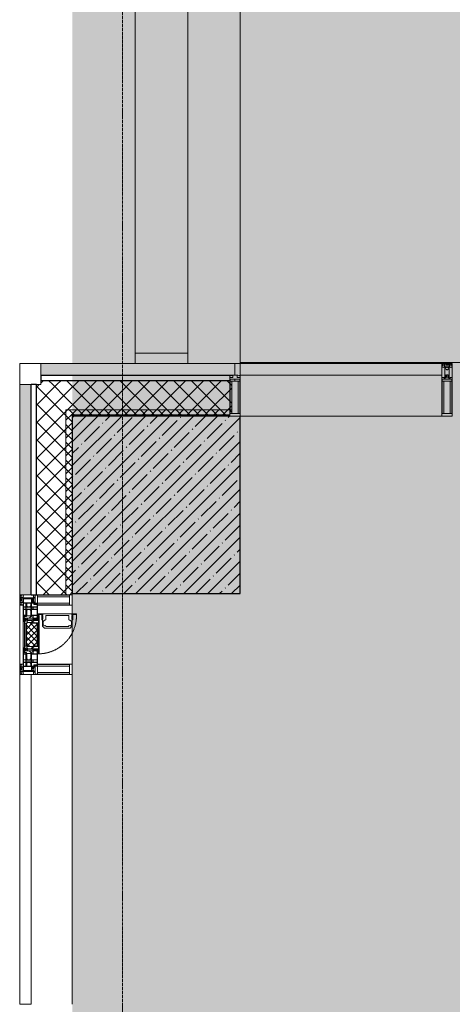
# Model space of a CAD drawing. Header units: millimetres. Extents: x -26888115 to 7466299, y -86687 to 22081.
# Tile 10 of 208: x 35428 to 37488, y -39384 to -34697. Entities that reach past the tile are written whole.
import ezdxf

# ---------------------------------------------------------------- set-up
doc = ezdxf.new("R2010")
doc.units = ezdxf.units.MM
doc.linetypes.add('-D1-02х01', pattern=[3, 2, -1])
doc.linetypes.add('-D1d1-15x02', pattern=[19, 15, -2, 0, -2])
for name, color, linetype, lineweight in [('_0', 7, 'Continuous', 13), ('A-200-M_WALL', 7, 'Continuous', 5), ('A-200-M_WALL_PAT', 7, 'Continuous', 5), ('A-214-M_CURT_WALL', 7, 'Continuous', 5), ('A-215-M_CURT_PANEL', 7, 'Continuous', 5), ('A-270-M_ROOF', 7, 'Continuous', 5), ('A-314-M_WINDOW', 7, 'Continuous', 5), ('S-280-M_COLUMN', 7, 'Continuous', 5), ('Z-060-M_DETAIL', 7, 'Continuous', 5), ('Ограждение', 7, 'Continuous', 5), ('Оси', 7, 'Continuous', 5), ('Поручни', 7, 'Continuous', 5)]:
    doc.layers.add(name, color=color, linetype=linetype, lineweight=lineweight)
pattern_1 = [(45, (0, 0), (-21.2132, 21.2132), []), (135, (0, 0), (-21.2132, -21.2132), [])]
pattern_2 = [(45, (0, 0), (-42.4264, 42.4264), []), (135, (0, 0), (-42.4264, -42.4264), [])]

# ---------------------------------------------------------------- blocks, each defined once
blk = doc.blocks.new('Rectangular Mullion - R_StandardFrame_50Wx250H_ALU-3638705-50_AS_Plan_33_Пентхаус')
at = {"layer": 'A-214-M_CURT_WALL'}
for p, q in [((50, 14995), (50, 12695)), ((-200, 14745), (-200, 12695)), ((50, 12695), (-200, 12695))]:
    blk.add_line(p, q, dxfattribs=at)
blk = doc.blocks.new('Rectangular Mullion - R_StandardFrame_50Wx250H_ALU-5686270-50_AS_Plan_33_Пентхаус')
at = {"layer": 'A-214-M_CURT_WALL'}
for p, q in [((-50, 0), (0, 0)), ((-50, -250), (-50, 0)), ((0, -250), (-50, -250))]:
    blk.add_line(p, q, dxfattribs=at)
blk = doc.blocks.new('Quad Corner Mullion - Q_0_100_-50-2880969-50_AS_Plan_33_Пентхаус')
at = {"layer": 'A-214-M_CURT_WALL', "lineweight": 9}
for p, q in [((0, 0), (-100, 0)), ((-100, 0), (-100, -100)), ((0, -100), (0, 0)), ((-100, -100), (0, -100))]:
    blk.add_line(p, q, dxfattribs=at)
blk = doc.blocks.new('A_PAN_Створка - 383мм-V17-50_AS_Plan_33_Пентхаус')
at = {"layer": 'A-215-M_CURT_PANEL'}
h = blk.add_hatch(dxfattribs=at)
h.set_pattern_fill('FP_11', color=256, style=0, pattern_type=2)
h.set_pattern_definition([(315, (-11355.019, -750), (14.142136, 14.142136), []), (45, (-11355.019, -750), (-14.142136, 14.142136), [])])
h.paths.add_polyline_path([(-57.2, -60.8), (-54.6, -63.4), (-53.6, -82.7), (54.6, -81.8), (54.6, -63.4), (57.2, -60.8), (57.2, -36.4), (54.9, -34.1), (54.5, -31.8), (-54.5, -31.8), (-54.9, -34.1), (-57.2, -36.4)])
at = {"layer": 'A-314-M_WINDOW'}
for p, q in [((-67.9, -17), (-171, -17)), ((-171, -17), (-171, -57)), ((-171, -18.5), (-153.5, -18.5)), ((-153.5, -18.5), (-152, -20)), ((-152, -20), (-152, -73.5)), ((-150.5, -17), (-150.5, -29.4)), ((-132.4, -18.6), (-150.5, -18.6)), ((-150.5, -29.4), (-132.4, -29.4)), ((-150.5, -33.6), (-150.5, -68)), ((-136.3, -33.6), (-150.5, -33.6)), ((-137.2, -31), (-135.8, -35)), ((-132.5, -31), (-137.2, -31)), ((-132.1, -36.8), (-135.8, -35)), ((-132.5, -31.9), (-133.4, -33.7)), ((-133.4, -33.7), (-130.1, -35.3)), ((-132.5, -31.9), (-132.5, -31)), ((-132.4, -29.4), (-132.4, -18.6)), ((-132.1, -49), (-132.1, -36.8)), ((-131, -18.2), (-131, -29.5)), ((-120.8, -18.2), (-131, -18.2)), ((-131, -29.5), (-120.8, -29.5)), ((-131, -30.9), (-131, -33)), ((-120.8, -30.9), (-131, -30.9)), ((-129.4, -34.6), (-131, -33)), ((-130.1, -35.3), (-129.4, -34.6)), ((-130.1, -35.3), (-130.1, -50.4)), ((-122.4, -34.6), (-120.8, -33)), ((-121.7, -35.3), (-122.4, -34.6)), ((-118.4, -33.7), (-121.7, -35.3)), ((-121.7, -35.3), (-121.7, -50.4)), ((-120.8, -18.2), (-120.8, -29.5)), ((-120.8, -30.9), (-120.8, -33)), ((-119.7, -36.8), (-115.9, -35)), ((-119.7, -49), (-119.7, -36.8)), ((-119.3, -18.6), (-92.5, -18.6)), ((-119.3, -29.4), (-119.3, -18.6)), ((-92.5, -29.4), (-119.3, -29.4)), ((-119.3, -31), (-114.6, -31)), ((-119.3, -31.9), (-119.3, -31)), ((-119.3, -31.9), (-118.4, -33.7)), ((-114.6, -31), (-115.9, -35)), ((-94.1, -33.5), (-115.4, -33.5)), ((-89.9, -35.1), (-94.1, -33.5)), ((-92.5, -18.6), (-92.5, -29.4)), ((-90.8, -18.5), (-90.8, -29.4)), ((-87.3, -18.5), (-90.8, -18.5)), ((-90.8, -29.4), (-85.9, -29.4)), ((-89.9, -32.5), (-89.9, -35.1)), ((-85.9, -32.5), (-89.9, -32.5)), ((-89.9, -35.1), (-89.9, -50.9)), ((-87.3, -20.4), (-87.3, -18.5)), ((-87.3, -20.4), (-87.3, -21.9)), ((-84.8, -20.4), (-87.3, -20.4)), ((-87.3, -21.9), (-85.9, -21.9)), ((-85.9, -18.2), (-85.9, -20.4)), ((-75.9, -18.2), (-85.9, -18.2)), ((-85.9, -21.9), (-85.9, -29.4)), ((-85.9, -29.4), (-85.9, -32.5)), ((-85.9, -53.5), (-78, -45.6)), ((-83.4, -20.4), (-84.8, -20.4)), ((-70, -33.8), (-83.4, -20.4)), ((-78, -84), (-78, -23.5)), ((-78, -23.5), (-67.9, -23.5)), ((-78, -36.8), (-70, -36.8)), ((-78, -45.6), (-78, -36.8)), ((-75.9, -21.5), (-75.9, -18.2)), ((-75.9, -21.5), (-75.9, -23.5)), ((-74.9, -21.5), (-75.9, -21.5)), ((-75.9, -23.5), (-73, -23.5)), ((-74.9, -17.9), (-74.9, -21.5)), ((-68.9, -17.9), (-74.9, -17.9)), ((-67.2, -29.3), (-73, -23.5)), ((-61.4, -23.5), (-70, -32.1)), ((-70, -32.1), (-70, -62.5)), ((-70, -36.8), (-70, -33.8)), ((-68.9, -21.5), (-68.9, -17.9)), ((-67.9, -21.5), (-68.9, -21.5)), ((67.9, -17), (-67.9, -17)), ((-61.4, -23.5), (-67.9, -17)), ((-67.9, -17), (-67.9, -23.5)), ((-67.9, -17), (67.9, -17)), ((-67.9, -21.5), (-67.9, -23.5)), ((-67.9, -23.5), (-64.6, -26.8)), ((-67.9, -23.5), (-64.6, -26.8)), ((-64.6, -26.8), (-67.2, -29.3)), ((-64.6, -26.8), (-61.4, -23.5)), ((61.4, -23.5), (-61.4, -23.5)), ((67.9, -17), (61.4, -23.5)), ((70, -32.1), (61.4, -23.5)), ((61.4, -23.5), (64.6, -26.8)), ((67.9, -23.5), (64.6, -26.8)), ((64.6, -26.8), (67.9, -23.5)), ((64.6, -26.8), (67.2, -29.3)), ((67.2, -29.3), (73, -23.5)), ((67.9, -23.5), (67.9, -17)), ((171, -17), (67.9, -17)), ((67.9, -21.5), (67.9, -23.5)), ((67.9, -21.5), (68.9, -21.5)), ((67.9, -23.5), (78, -23.5)), ((68.9, -17.9), (74.9, -17.9)), ((68.9, -21.5), (68.9, -17.9)), ((70, -33.8), (83.4, -20.4)), ((70, -62.5), (70, -32.1)), ((70, -36.8), (70, -33.8)), ((78, -36.8), (70, -36.8)), ((75.9, -23.5), (73, -23.5)), ((74.9, -17.9), (74.9, -21.5)), ((74.9, -21.5), (75.9, -21.5)), ((75.9, -18.2), (85.9, -18.2)), ((75.9, -21.5), (75.9, -18.2)), ((75.9, -21.5), (75.9, -23.5)), ((78, -23.5), (78, -84)), ((78, -45.6), (78, -36.8)), ((85.9, -53.5), (78, -45.6)), ((83.4, -20.4), (84.8, -20.4)), ((84.8, -20.4), (87.3, -20.4)), ((85.9, -18.2), (85.9, -20.4)), ((85.9, -21.9), (85.9, -29.4)), ((87.3, -21.9), (85.9, -21.9)), ((85.9, -29.4), (85.9, -32.5)), ((90.8, -29.4), (85.9, -29.4)), ((85.9, -32.5), (89.9, -32.5)), ((87.3, -18.5), (90.8, -18.5)), ((87.3, -20.4), (87.3, -18.5)), ((87.3, -20.4), (87.3, -21.9)), ((89.9, -32.5), (89.9, -35.1)), ((89.9, -35.1), (94.1, -33.5)), ((89.9, -35.1), (89.9, -50.9)), ((90.8, -18.5), (90.8, -29.4)), ((92.5, -18.6), (92.5, -29.4)), ((119.3, -18.6), (92.5, -18.6)), ((92.5, -29.4), (119.3, -29.4)), ((94.1, -33.5), (115.4, -33.5)), ((114.6, -31), (115.9, -35)), ((119.3, -31), (114.6, -31)), ((119.7, -36.8), (115.9, -35)), ((119.3, -31.9), (118.4, -33.7)), ((118.4, -33.7), (121.7, -35.3)), ((119.3, -29.4), (119.3, -18.6)), ((119.3, -31.9), (119.3, -31)), ((119.7, -49), (119.7, -36.8)), ((120.8, -18.2), (120.8, -29.5)), ((120.8, -18.2), (131, -18.2)), ((131, -29.5), (120.8, -29.5)), ((120.8, -30.9), (120.8, -33)), ((120.8, -30.9), (131, -30.9)), ((122.4, -34.6), (120.8, -33)), ((121.7, -35.3), (122.4, -34.6)), ((121.7, -35.3), (121.7, -50.4)), ((129.4, -34.6), (131, -33)), ((130.1, -35.3), (129.4, -34.6)), ((133.4, -33.7), (130.1, -35.3)), ((130.1, -35.3), (130.1, -50.4)), ((131, -18.2), (131, -29.5)), ((131, -30.9), (131, -33)), ((132.1, -36.8), (135.8, -35)), ((132.1, -49), (132.1, -36.8)), ((132.4, -18.6), (150.5, -18.6)), ((132.4, -29.4), (132.4, -18.6)), ((150.5, -29.4), (132.4, -29.4)), ((132.5, -31), (137.2, -31)), ((132.5, -31.9), (132.5, -31)), ((132.5, -31.9), (133.4, -33.7)), ((137.2, -31), (135.8, -35)), ((136.3, -33.6), (150.5, -33.6)), ((150.5, -17), (150.5, -29.4)), ((150.5, -33.6), (150.5, -68)), ((153.5, -18.5), (152, -20)), ((152, -20), (152, -73.5)), ((171, -18.5), (153.5, -18.5)), ((171, -57), (171, -17)), ((-171, -55.5), (-152, -55.5)), ((-171, -57), (-156, -57)), ((-153, -60), (-153, -73.5)), ((-153, -73.5), (-150, -73.5)), ((-136.4, -52.4), (-150.5, -52.4)), ((-150.5, -56.6), (-132.4, -56.6)), ((-150.5, -68), (-143.5, -68)), ((-150.5, -69.5), (-150.5, -73.5)), ((-145, -69.5), (-150.5, -69.5)), ((-150, -73.5), (-150, -84)), ((-150, -84), (-78, -84)), ((-148.5, -81), (-148.5, -82.5)), ((-143.5, -81), (-148.5, -81)), ((-148.5, -82.5), (-132.4, -82.5)), ((-145, -69.5), (-145, -79.5)), ((-143.5, -68), (-143.5, -81)), ((-137.2, -54.8), (-135.8, -50.8)), ((-132.5, -54.8), (-137.2, -54.8)), ((-132.1, -49), (-135.8, -50.8)), ((-133.4, -52), (-130.1, -50.4)), ((-132.5, -53.8), (-133.4, -52)), ((-132.5, -53.8), (-132.5, -54.8)), ((-132.4, -56.6), (-132.4, -82.5)), ((-129.4, -51.1), (-131, -52.7)), ((-131, -55.1), (-131, -52.7)), ((-120.8, -55.1), (-131, -55.1)), ((-131, -56.5), (-131, -62.6)), ((-131, -56.5), (-120.8, -56.5)), ((-120.8, -62.6), (-131, -62.6)), ((-131, -64.6), (-120.8, -64.6)), ((-131, -82.5), (-131, -64.6)), ((-131, -82.5), (-120.8, -82.5)), ((-130.1, -50.4), (-129.4, -51.1)), ((-121.7, -50.4), (-122.4, -51.1)), ((-122.4, -51.1), (-120.8, -52.7)), ((-118.4, -52), (-121.7, -50.4)), ((-120.8, -55.1), (-120.8, -52.7)), ((-120.8, -56.5), (-120.8, -62.6)), ((-120.8, -82.5), (-120.8, -64.6)), ((-119.7, -49), (-115.9, -50.8)), ((-119.3, -53.8), (-118.4, -52)), ((-119.3, -53.8), (-119.3, -54.8)), ((-119.3, -54.8), (-114.6, -54.8)), ((-119.3, -56.6), (-119.3, -82.5)), ((-92.5, -56.6), (-119.3, -56.6)), ((-119.3, -82.5), (-92.5, -82.5)), ((-114.6, -54.8), (-115.9, -50.8)), ((-94.1, -52.5), (-115.3, -52.5)), ((-89.9, -50.9), (-94.1, -52.5)), ((-92.5, -56.6), (-92.5, -82.5)), ((-73.9, -87.5), (-91.5, -87.5)), ((-91.5, -87.5), (-91.5, -92)), ((-91.5, -92), (91.5, -92)), ((-90.8, -56.6), (-85.9, -56.6)), ((-90.8, -62.7), (-90.8, -56.6)), ((-80.4, -62.7), (-90.8, -62.7)), ((-90.8, -64.6), (-90.8, -82.5)), ((-80.1, -64.6), (-90.8, -64.6)), ((-90.8, -82.5), (-79.5, -82.5)), ((-89.9, -52.2), (-89.9, -50.9)), ((-89.9, -52.2), (-88.6, -53.5)), ((-85.9, -53.5), (-88.6, -53.5)), ((-85.9, -56.6), (-85.9, -53.5)), ((-78, -84), (-85, -84)), ((-85, -84), (-85, -87.5)), ((-85, -87.5), (-78, -87.5)), ((-80.4, -61.1), (-80.4, -62.7)), ((-78, -61.1), (-80.4, -61.1)), ((-80.1, -66.1), (-80.1, -64.6)), ((-78, -66.1), (-80.1, -66.1)), ((-79.5, -80.6), (-78, -80.6)), ((-79.5, -82.5), (-79.5, -80.6)), ((-78, -66.1), (-78, -61.1)), ((-78, -87.5), (-78, -84)), ((-78, -84), (-73.9, -84)), ((-70, -62.5), (-73.9, -62.5)), ((-73.9, -62.5), (-73.9, -87.5)), ((73.9, -62.5), (70, -62.5)), ((73.9, -87.5), (73.9, -62.5)), ((73.9, -84), (78, -84)), ((91.5, -87.5), (73.9, -87.5)), ((78, -61.1), (80.4, -61.1)), ((78, -66.1), (78, -61.1)), ((78, -66.1), (80.1, -66.1)), ((79.5, -80.6), (78, -80.6)), ((78, -87.5), (78, -84)), ((78, -84), (85, -84)), ((78, -84), (150, -84)), ((85, -87.5), (78, -87.5)), ((79.5, -82.5), (79.5, -80.6)), ((90.8, -82.5), (79.5, -82.5)), ((80.1, -64.6), (90.8, -64.6)), ((80.1, -66.1), (80.1, -64.6)), ((80.4, -61.1), (80.4, -62.7)), ((80.4, -62.7), (90.8, -62.7)), ((85, -84), (85, -87.5)), ((85.9, -53.5), (88.6, -53.5)), ((85.9, -56.6), (85.9, -53.5)), ((90.8, -56.6), (85.9, -56.6)), ((89.9, -52.2), (88.6, -53.5)), ((89.9, -50.9), (94.1, -52.5)), ((89.9, -52.2), (89.9, -50.9)), ((90.8, -62.7), (90.8, -56.6)), ((90.8, -64.6), (90.8, -82.5)), ((91.5, -92), (91.5, -87.5)), ((92.5, -56.6), (119.3, -56.6)), ((92.5, -56.6), (92.5, -82.5)), ((119.3, -82.5), (92.5, -82.5)), ((94.1, -52.5), (115.3, -52.5)), ((114.6, -54.8), (115.9, -50.8)), ((119.3, -54.8), (114.6, -54.8)), ((119.7, -49), (115.9, -50.8)), ((118.4, -52), (121.7, -50.4)), ((119.3, -53.8), (118.4, -52)), ((119.3, -53.8), (119.3, -54.8)), ((119.3, -56.6), (119.3, -82.5)), ((122.4, -51.1), (120.8, -52.7)), ((120.8, -55.1), (120.8, -52.7)), ((120.8, -55.1), (131, -55.1)), ((120.8, -56.5), (120.8, -62.6)), ((131, -56.5), (120.8, -56.5)), ((120.8, -62.6), (131, -62.6)), ((120.8, -82.5), (120.8, -64.6)), ((131, -64.6), (120.8, -64.6)), ((131, -82.5), (120.8, -82.5)), ((121.7, -50.4), (122.4, -51.1)), ((130.1, -50.4), (129.4, -51.1)), ((129.4, -51.1), (131, -52.7)), ((133.4, -52), (130.1, -50.4)), ((131, -55.1), (131, -52.7)), ((131, -56.5), (131, -62.6)), ((131, -82.5), (131, -64.6)), ((132.1, -49), (135.8, -50.8)), ((150.5, -56.6), (132.4, -56.6)), ((132.4, -56.6), (132.4, -82.5)), ((148.5, -82.5), (132.4, -82.5)), ((132.5, -53.8), (133.4, -52)), ((132.5, -53.8), (132.5, -54.8)), ((132.5, -54.8), (137.2, -54.8)), ((137.2, -54.8), (135.8, -50.8)), ((136.4, -52.4), (150.5, -52.4)), ((143.5, -68), (143.5, -81)), ((150.5, -68), (143.5, -68)), ((143.5, -81), (148.5, -81)), ((145, -69.5), (150.5, -69.5)), ((145, -69.5), (145, -79.5)), ((148.5, -81), (148.5, -82.5)), ((150, -84), (150, -73.5)), ((150, -73.5), (153, -73.5)), ((150.5, -69.5), (150.5, -73.5)), ((171, -55.5), (152, -55.5)), ((153, -73.5), (153, -60)), ((156, -57), (171, -57))]:
    blk.add_line(p, q, dxfattribs=at)
for centre, start, end in [((-156, -60), 0, 90), ((156, -60), 90, 180)]:
    blk.add_arc(centre, 3, start, end, dxfattribs=at)
at = {"layer": 'A-314-M_WINDOW', "linetype": '-D1-02х01'}
blk.add_arc((91.4, -87.5), 183, 181.4091, 271.1445, dxfattribs=at)
at = {"layer": 'Z-060-M_DETAIL'}
for p, q in [((-70, -32.1), (-61.4, -23.5)), ((-70, -62.5), (-70, -32.1)), ((-67.8, -38.3), (-65.7, -37.4)), ((-67.8, -55.7), (-67.8, -38.3)), ((-65.7, -37.4), (-60.8, -34.7)), ((61.4, -23.5), (-61.4, -23.5)), ((-60.8, -34.7), (-57.3, -35.9)), ((-55.2, -33.8), (-57.3, -35.9)), ((-54.9, -34.1), (-57.2, -36.4)), ((-57.2, -36.4), (-57.2, -60.8)), ((-55.2, -33.8), (-54.8, -31.5)), ((-54.9, -25.8), (-53.9, -24.8)), ((-54.9, -29.5), (-54.9, -25.8)), ((-53.9, -30.5), (-54.9, -29.5)), ((-54.5, -31.8), (-54.9, -34.1)), ((0, -31.5), (-54.8, -31.5)), ((54.5, -31.8), (-54.5, -31.8)), ((-53.9, -24.8), (53.9, -24.8)), ((53.9, -30.5), (-53.9, -30.5)), ((0, -31.5), (54.8, -31.5)), ((54.9, -25.8), (53.9, -24.8)), ((53.9, -30.5), (54.9, -29.5)), ((54.9, -34.1), (54.5, -31.8)), ((55.2, -33.8), (54.8, -31.5)), ((54.9, -29.5), (54.9, -25.8)), ((57.2, -36.4), (54.9, -34.1)), ((55.2, -33.8), (57.3, -35.9)), ((57.2, -60.8), (57.2, -36.4)), ((60.8, -34.7), (57.3, -35.9)), ((65.7, -37.4), (60.8, -34.7)), ((70, -32.1), (61.4, -23.5)), ((67.8, -38.3), (65.7, -37.4)), ((67.8, -55.7), (67.8, -38.3)), ((70, -62.5), (70, -32.1)), ((-91.5, -87.5), (-73.9, -87.5)), ((-91.5, -92), (-91.5, -87.5)), ((-91.5, -92), (91.5, -92)), ((-83.4, -90.3), (-83.4, -87.5)), ((-83.4, -90.3), (-69.4, -90.3)), ((-73.9, -62.5), (-70, -62.5)), ((-73.9, -87.5), (-73.9, -62.5)), ((-69.4, -66.5), (-73.9, -66.5)), ((-73.9, -81.5), (-69.4, -81.5)), ((-69.4, -85.5), (-73.9, -85.5)), ((-69.4, -81.5), (-69.4, -66.5)), ((-69.4, -90.3), (-69.4, -85.5)), ((-61.7, -62.5), (-67.9, -62.5)), ((-67.9, -62.5), (-67.9, -89.3)), ((-67.9, -89.3), (-66.9, -90.3)), ((-66, -56.5), (-67.8, -55.7)), ((-66.9, -90.3), (-57.4, -90.3)), ((-66, -56.5), (-62, -59.1)), ((-62, -59.1), (-60.7, -61)), ((-61.7, -64.9), (-61.7, -62.5)), ((-60.1, -67.7), (-61.7, -64.9)), ((-60.7, -61), (-57.4, -61)), ((-56.4, -67.7), (-60.1, -67.7)), ((-57.4, -61), (-54.9, -63.5)), ((-57.4, -90.3), (-56.4, -89.4)), ((-57.2, -60.8), (-54.6, -63.4)), ((-56.4, -89.4), (-56.4, -67.7)), ((-54.9, -63.5), (-54.9, -81.9)), ((-54.9, -81.9), (-53.8, -83)), ((-54.9, -85.6), (-53.9, -84.6)), ((-54.9, -89.3), (-54.9, -85.6)), ((-53.9, -90.3), (-54.9, -89.3)), ((-54.6, -63.4), (-54.6, -81.8)), ((-54.6, -81.8), (-53.6, -82.7)), ((-53.9, -84.6), (53.9, -84.6)), ((53.9, -90.3), (-53.9, -90.3)), ((53.8, -83), (-53.8, -83)), ((-53.6, -82.7), (53.6, -82.7)), ((53.6, -82.7), (54.6, -81.8)), ((54.9, -81.9), (53.8, -83)), ((54.9, -85.6), (53.9, -84.6)), ((53.9, -90.3), (54.9, -89.3)), ((54.6, -63.4), (57.2, -60.8)), ((54.6, -81.8), (54.6, -63.4)), ((57.4, -61), (54.9, -63.5)), ((54.9, -63.5), (54.9, -81.9)), ((54.9, -89.3), (54.9, -85.6)), ((56.4, -67.7), (60.1, -67.7)), ((56.4, -89.4), (56.4, -67.7)), ((57.4, -90.3), (56.4, -89.4)), ((60.7, -61), (57.4, -61)), ((66.9, -90.3), (57.4, -90.3)), ((60.1, -67.7), (61.7, -64.9)), ((62, -59.1), (60.7, -61)), ((61.7, -62.5), (67.9, -62.5)), ((61.7, -64.9), (61.7, -62.5)), ((66, -56.5), (62, -59.1)), ((66, -56.5), (67.8, -55.7)), ((67.9, -89.3), (66.9, -90.3)), ((67.9, -62.5), (67.9, -89.3)), ((69.4, -66.5), (73.9, -66.5)), ((69.4, -81.5), (69.4, -66.5)), ((73.9, -81.5), (69.4, -81.5)), ((69.4, -85.5), (73.9, -85.5)), ((69.4, -90.3), (69.4, -85.5)), ((83.4, -90.3), (69.4, -90.3)), ((73.9, -62.5), (70, -62.5)), ((73.9, -87.5), (73.9, -62.5)), ((91.5, -87.5), (73.9, -87.5)), ((83.4, -90.3), (83.4, -87.5)), ((91.5, -92), (91.5, -87.5))]:
    blk.add_line(p, q, dxfattribs=at)
at = {"layer": 'Z-060-M_DETAIL', "color": 9, "true_color": 0xc8c8c8}
for p, q in [((95.1, -87.5), (95.1, -105.1)), ((99.6, -87.5), (95.1, -87.5)), ((99.6, -270.5), (99.6, -87.5)), ((39.7, -109), (31.1, -117.6)), ((31.1, -117.6), (31.1, -240.4)), ((41.4, -123.8), (39.1, -124.2)), ((39.1, -179), (39.1, -124.2)), ((70.1, -109), (39.7, -109)), ((41.4, -123.8), (43.5, -121.7)), ((45, -113.3), (42.3, -118.2)), ((42.3, -118.2), (43.5, -121.7)), ((45.9, -111.2), (45, -113.3)), ((63.3, -111.2), (45.9, -111.2)), ((64.1, -113), (63.3, -111.2)), ((64.1, -113), (66.7, -117)), ((66.7, -117), (68.6, -118.3)), ((68.6, -118.3), (68.6, -121.6)), ((68.6, -121.6), (71.1, -124.1)), ((70.1, -105.1), (70.1, -109)), ((95.1, -105.1), (70.1, -105.1)), ((71.1, -124.1), (89.5, -124.1)), ((74.1, -109.6), (74.1, -105.1)), ((89.1, -109.6), (74.1, -109.6)), ((89.1, -105.1), (89.1, -109.6)), ((89.5, -124.1), (90.6, -125.2)), ((90.6, -125.2), (90.6, -232.8)), ((93.1, -109.6), (93.1, -105.1)), ((97.9, -109.6), (93.1, -109.6)), ((97.9, -95.6), (95.1, -95.6)), ((97.9, -95.6), (97.9, -109.6)), ((39.1, -179), (39.1, -233.8)), ((41.4, -234.2), (39.1, -233.8)), ((41.4, -234.2), (43.5, -236.3)), ((68.6, -236.4), (71.1, -233.9)), ((71.1, -233.9), (89.5, -233.9)), ((89.5, -233.9), (90.6, -232.8)), ((39.7, -249), (31.1, -240.4)), ((70.1, -249), (39.7, -249)), ((42.3, -239.8), (43.5, -236.3)), ((45, -244.7), (42.3, -239.8)), ((45.9, -246.8), (45, -244.7)), ((63.3, -246.8), (45.9, -246.8)), ((64.1, -245), (63.3, -246.8)), ((64.1, -245), (66.7, -241)), ((66.7, -241), (68.6, -239.7)), ((68.6, -239.7), (68.6, -236.4)), ((70.1, -252.9), (70.1, -249)), ((95.1, -252.9), (70.1, -252.9)), ((74.1, -248.4), (74.1, -252.9)), ((89.1, -248.4), (74.1, -248.4)), ((89.1, -252.9), (89.1, -248.4)), ((93.1, -248.4), (93.1, -252.9)), ((97.9, -248.4), (93.1, -248.4)), ((95.1, -270.5), (95.1, -252.9)), ((97.9, -262.4), (95.1, -262.4)), ((99.6, -270.5), (95.1, -270.5)), ((97.9, -262.4), (97.9, -248.4))]:
    blk.add_line(p, q, dxfattribs=at)
blk = doc.blocks.new('Rectangular Mullion - R_StandardFrame_50Wx250H-5692777-50_AS_Plan_33_Пентхаус')
at = {"layer": 'A-214-M_CURT_WALL'}
blk.add_line((275, 12645), (300, 12645), dxfattribs=at)
blk = doc.blocks.new('Rectangular Mullion - 50Wx250H-3156125-50_AS_Plan_33_Пентхаус')
at = {"layer": 'Z-060-M_DETAIL'}
for p, q in [((0, 250), (-25, 250)), ((-25, 250), (-25, 237.3)), ((-25, 65.2), (-25, 250)), ((-25, 250), (0, 250)), ((-23, 237.3), (0, 237.3)), ((-23, 237.3), (0, 237.3)), ((-23, 237.3), (-23, 73.6)), ((0, 237.3), (-14.9, 237.3)), ((-14.9, 237.3), (-14.9, 84)), ((-14.9, 84), (-14.9, 237.3)), ((25, 250), (0, 250)), ((25, 250), (0, 250)), ((14.9, 237.3), (0, 237.3)), ((0, 237.3), (23, 237.3)), ((23, 237.3), (0, 237.3)), ((14.9, 84), (14.9, 237.3)), ((14.9, 84), (14.9, 237.3)), ((23, 237.3), (23, 73.6)), ((25, 237.3), (25, 250)), ((25, 65.2), (25, 250)), ((-25, 73.6), (-25, 65.2)), ((-25, 65.2), (-25, 60.2)), ((-10, 65.2), (-25, 65.2)), ((-25, 65.2), (-25, 60.2)), ((-25, 65.2), (-10, 65.2)), ((-10, 65.2), (-25, 65.2)), ((0, 84), (-23, 84)), ((-23, 84), (-23, 73.6)), ((0, 84), (-23, 84)), ((-23, 73.6), (0, 73.6)), ((0, 73.6), (-23, 73.6)), ((-0.5, 73.6), (-23, 73.6)), ((-14.9, 84), (0, 84)), ((-10, 55), (-14, 55)), ((-14, 55), (-10, 55)), ((-10, 55), (-10, 65.2)), ((-10, 65.2), (-10, 55)), ((-10, 55), (-10, 65.2)), ((-10, 55), (0, 55)), ((0, 55), (-10, 55)), ((0, 84), (14.9, 84)), ((23, 84), (0, 84)), ((0, 84), (0, 73.6)), ((0, 84), (23, 84)), ((0, 73.6), (0, 84)), ((0, 73.6), (23, 73.6)), ((23, 73.6), (0, 73.6)), ((0, 55), (10, 55)), ((0, 55), (10, 55)), ((0.5, 73.6), (23, 73.6)), ((10, 65.2), (10, 55)), ((25, 65.2), (10, 65.2)), ((10, 55), (10, 65.2)), ((10, 65.2), (25, 65.2)), ((10, 65.2), (25, 65.2)), ((10, 55), (10, 65.2)), ((10, 55), (14, 55)), ((10, 55), (14, 55)), ((23, 73.6), (23, 84)), ((25, 65.2), (25, 73.6)), ((25, 65.2), (25, 60.2)), ((25, 60.2), (25, 65.2))]:
    blk.add_line(p, q, dxfattribs=at)
for centre, start, end in [((-14, 69.1), 218.9723, 270), ((-14, 69.1), 218.9723, 270), ((-14, 69.1), 218.9723, 270), ((14, 69.1), 270, 321.0277), ((14, 69.1), 270, 321.0277), ((14, 69.1), 270, 321.0277)]:
    blk.add_arc(centre, 14.1, start, end, dxfattribs=at)
blk = doc.blocks.new('Rectangular Mullion - R_InvisibleFrame_50Wx250H-5784094-50_AS_Plan_33_Пентхаус')
at = {"layer": 'A-214-M_CURT_WALL', "lineweight": 9}
for p, q in [((-50, -73.6), (-50, -237.3)), ((0, -237.3), (0, -73.6))]:
    blk.add_line(p, q, dxfattribs=at)
blk = doc.blocks.new('System Panel - A_PAN_Glass-V36-50_AS_Plan_33_Пентхаус')
at = {"layer": 'A-215-M_CURT_PANEL'}
for p, q in [((785, 55), (-785, 55)), ((-785, 55), (-785, 0)), ((785, 0), (785, 55)), ((-785, 0), (785, 0))]:
    blk.add_line(p, q, dxfattribs=at)
blk = doc.blocks.new('Rectangular Mullion - R_StandardFrame_50Wx250H-3735686-50_AS_Plan_33_Пентхаус')
at = {"layer": 'A-214-M_CURT_WALL'}
blk.add_line((-500, 9595), (-500, 11165), dxfattribs=at)
blk = doc.blocks.new('Rectangular Mullion - 50Wx250H-V7-50_AS_Plan_33_Пентхаус')
at = {"layer": 'Z-060-M_DETAIL'}
for p, q in [((-25, 84), (-25, 250)), ((-25, 250), (0, 250)), ((-23, 237.3), (0, 237.3)), ((-23, 237.3), (-23, 84)), ((-14.9, 84), (-14.9, 237.3)), ((25, 250), (0, 250)), ((23, 237.3), (0, 237.3)), ((14.9, 84), (14.9, 237.3)), ((23, 237.3), (23, 73.6)), ((25, 65.2), (25, 250)), ((0, 84), (-15, 84)), ((-0.5, 73.6), (-15, 73.6)), ((-10, 71.3), (-12, 71.3)), ((-10, 57.4), (-10, 71.3)), ((-7, 65.2), (-5.9, 67.3)), ((-7, 65.2), (-7, 57)), ((-4.1, 67.3), (-5.9, 67.3)), ((-4.1, 67.3), (-2.9, 65.1)), ((-2.9, 65.1), (-2.9, 57)), ((0, 84), (23, 84)), ((0.5, 73.6), (23, 73.6)), ((4.1, 67.3), (2.9, 65.1)), ((2.9, 65.1), (2.9, 57)), ((4.1, 67.3), (5.9, 67.3)), ((7, 65.2), (5.9, 67.3)), ((7, 65.2), (7, 54.7)), ((8.7, 53), (7, 54.7)), ((8.7, 53), (10, 53)), ((10, 71.3), (14, 71.3)), ((10, 53), (10, 71.3)), ((10, 53), (10, 17)), ((14, 71.3), (14, 65.2)), ((14, 65.2), (25, 65.2)), ((-23.8, 14.6), (-25, 14.2)), ((-25, 0), (-25, 14.2)), ((-23.8, 17), (-23.8, 14.6)), ((-22.5, 10.6), (-23.8, 14.6)), ((-22.5, 10.6), (-23.7, 9.9)), ((-23.7, 1.3), (-23.7, 9.9)), ((-23.7, 1.3), (-11.8, 1.3)), ((-23.2, 10.2), (-22.5, 8)), ((-22.5, 8), (-22.5, 4.5)), ((-21.3, 4.5), (-22.5, 4.5)), ((-22.3, 17), (-22.3, 16)), ((-22.3, 16), (-21.3, 16)), ((-19.9, 17), (-21.3, 16)), ((-21.3, 4.5), (-21.3, 6.5)), ((-21.3, 6.5), (-14.2, 6.5)), ((-7.4, 16.6), (-18.4, 16.6)), ((-14.2, 6.5), (-14.2, 4.5)), ((-13.2, 4.5), (-14.2, 4.5)), ((-13.2, 4.5), (-12.2, 7.2)), ((-12.7, 7.6), (-11.3, 11.4)), ((-12.7, 7.6), (-11.8, 6.9)), ((-12.2, 9), (-12.2, 14.8)), ((-12.2, 14.8), (0, 14.8)), ((-11.8, 1.3), (-11.8, 6.9)), ((-10.5, 11.2), (-11.3, 11.4)), ((-10.5, 1.5), (-10.5, 11.2)), ((-4.8, 1.5), (-10.5, 1.5)), ((0, 8), (-4.8, 8)), ((-4.8, 1.5), (-4.8, 8)), ((-2.6, 16.8), (0, 16.8)), ((2.6, 16.8), (0, 16.8)), ((0, 14.8), (0, 16.8)), ((0, 14.8), (0, 16.8)), ((12.2, 14.8), (0, 14.8)), ((0, 0), (0, 8)), ((0, 8), (4.8, 8)), ((0, 0), (0, 8)), ((4.8, 1.5), (4.8, 8)), ((4.8, 1.5), (10.5, 1.5)), ((8.5, 23), (6, 25.5)), ((6, 18), (7.4, 18)), ((7.4, 18), (7.4, 16.6)), ((7.4, 16.6), (18.4, 16.6)), ((7.5, 18.5), (8.5, 18.5)), ((7.5, 17), (7.5, 18.5)), ((10, 17), (7.5, 17)), ((8.5, 18.5), (8.5, 23)), ((10.5, 11.2), (11.3, 11.4)), ((10.5, 1.5), (10.5, 11.2)), ((12.7, 7.6), (11.3, 11.4)), ((12.7, 7.6), (11.8, 6.9)), ((11.8, 1.3), (11.8, 6.9)), ((23.7, 1.3), (11.8, 1.3)), ((12.2, 9), (12.2, 14.8)), ((13.2, 4.5), (12.2, 7.2)), ((13.2, 4.5), (14.2, 4.5)), ((21.3, 6.5), (14.2, 6.5)), ((14.2, 6.5), (14.2, 4.5)), ((18.4, 16.6), (19, 17.6)), ((19, 17.6), (21.3, 16)), ((22.3, 16), (21.3, 16)), ((21.3, 4.5), (21.3, 6.5)), ((21.3, 4.5), (22.5, 4.5)), ((22.3, 17), (22.3, 16)), ((22.3, 17), (23.8, 17)), ((22.5, 10.6), (23.8, 14.6)), ((22.5, 10.6), (23.7, 9.9)), ((23.2, 10.2), (22.5, 8)), ((22.5, 8), (22.5, 4.5)), ((23.7, 1.3), (23.7, 9.9)), ((23.8, 17), (23.8, 14.6)), ((23.8, 14.6), (25, 14.2)), ((25, 0), (25, 14.2)), ((-25, 0), (0, 0)), ((25, 0), (0, 0))]:
    blk.add_line(p, q, dxfattribs=at)
for centre, start, end in [((-0.5, 73.1), 360, 90), ((0.5, 73.1), 90, 180)]:
    blk.add_arc(centre, 0.5, start, end, dxfattribs=at)
blk = doc.blocks.new('Rectangular Mullion - R_StandardFrame_50Wx250H-V8-50_AS_Plan_33_Пентхаус')
at = {"layer": 'A-214-M_CURT_WALL', "lineweight": 9}
for p, q in [((-25, -17), (-25, 0)), ((-25, 0), (25, 0)), ((25, 0), (25, -250)), ((-25, -250), (-25, -84)), ((25, -250), (-25, -250))]:
    blk.add_line(p, q, dxfattribs=at)
blk = doc.blocks.new('Rectangular Mullion - R_StandardFrame_50Wx250H-3725450-50_AS_Plan_33_Пентхаус')
at = {"layer": 'A-214-M_CURT_WALL'}
for p, q in [((22260, -505), (22300.4, -505)), ((22329.9, -505), (22540, -505)), ((22260, -755), (22540, -755))]:
    blk.add_line(p, q, dxfattribs=at)
blk = doc.blocks.new('System Panel - A_PAN_Glass-5692865-50_AS_Plan_33_Пентхаус')
at = {"layer": 'A-215-M_CURT_PANEL'}
for p, q in [((480, 0), (-480, 0)), ((-480, 0), (-480, -55)), ((480, -55), (480, 0)), ((-480, -55), (480, -55))]:
    blk.add_line(p, q, dxfattribs=at)
blk = doc.blocks.new('Rectangular Mullion - 50Wx250H-V9-50_AS_Plan_33_Пентхаус')
at = {"layer": 'Z-060-M_DETAIL'}
for p, q in [((-25, 65.2), (-25, 250)), ((-25, 250), (0, 250)), ((-23, 237.3), (0, 237.3)), ((-23, 237.3), (-23, 73.6)), ((-14.9, 84), (-14.9, 237.3)), ((25, 250), (0, 250)), ((23, 237.3), (0, 237.3)), ((14.9, 84), (14.9, 237.3)), ((23, 237.3), (23, 73.6)), ((25, 65.2), (25, 250)), ((-14, 65.2), (-25, 65.2)), ((0, 84), (-23, 84)), ((-0.5, 73.6), (-23, 73.6)), ((-14, 71.3), (-14, 65.2)), ((-10, 71.3), (-14, 71.3)), ((-10, 53), (-10, 71.3)), ((-8.7, 53), (-10, 53)), ((-10, 53), (-10, 17)), ((-8.7, 53), (-7, 54.7)), ((-7, 65.2), (-5.9, 67.3)), ((-7, 65.2), (-7, 54.7)), ((-4.1, 67.3), (-5.9, 67.3)), ((-4.1, 67.3), (-2.9, 65.1)), ((-2.9, 65.1), (-2.9, 54.6)), ((-1.3, 53), (-2.9, 54.6)), ((0, 53), (-1.3, 53)), ((0, 84), (23, 84)), ((0, 53), (1.3, 53)), ((0.5, 73.6), (23, 73.6)), ((1.3, 53), (2.9, 54.6)), ((4.1, 67.3), (2.9, 65.1)), ((2.9, 65.1), (2.9, 54.6)), ((4.1, 67.3), (5.9, 67.3)), ((7, 65.2), (5.9, 67.3)), ((7, 65.2), (7, 54.7)), ((8.7, 53), (7, 54.7)), ((8.7, 53), (10, 53)), ((10, 71.3), (14, 71.3)), ((10, 53), (10, 71.3)), ((10, 53), (10, 17)), ((14, 71.3), (14, 65.2)), ((14, 65.2), (25, 65.2)), ((-23.8, 14.6), (-25, 14.2)), ((-25, 0), (-25, 14.2)), ((-22.3, 17), (-23.8, 17)), ((-23.8, 17), (-23.8, 14.6)), ((-22.5, 10.6), (-23.8, 14.6)), ((-22.5, 10.6), (-23.7, 9.9)), ((-23.7, 1.3), (-23.7, 9.9)), ((-23.7, 1.3), (-11.8, 1.3)), ((-23.2, 10.2), (-22.5, 8)), ((-22.5, 8), (-22.5, 4.5)), ((-21.3, 4.5), (-22.5, 4.5)), ((-22.3, 17), (-22.3, 16)), ((-22.3, 16), (-21.3, 16)), ((-19, 17.6), (-21.3, 16)), ((-21.3, 4.5), (-21.3, 6.5)), ((-21.3, 6.5), (-14.2, 6.5)), ((-18.4, 16.6), (-19, 17.6)), ((-7.4, 16.6), (-18.4, 16.6)), ((-14.2, 6.5), (-14.2, 4.5)), ((-13.2, 4.5), (-14.2, 4.5)), ((-13.2, 4.5), (-12.2, 7.2)), ((-12.7, 7.6), (-11.3, 11.4)), ((-12.7, 7.6), (-11.8, 6.9)), ((-12.2, 9), (-12.2, 14.8)), ((-12.2, 14.8), (0, 14.8)), ((-11.8, 1.3), (-11.8, 6.9)), ((-10.5, 11.2), (-11.3, 11.4)), ((-10.5, 1.5), (-10.5, 11.2)), ((-4.8, 1.5), (-10.5, 1.5)), ((-10, 17), (-7.5, 17)), ((-8.5, 23), (-1.5, 30)), ((-8.5, 18.5), (-8.5, 23)), ((-7.5, 18.5), (-8.5, 18.5)), ((-7.5, 17), (-7.5, 18.5)), ((-7.4, 18), (-7.4, 16.6)), ((-2.6, 18), (-7.4, 18)), ((0, 8), (-4.8, 8)), ((-4.8, 1.5), (-4.8, 8)), ((-2.6, 18), (-2.6, 16.8)), ((-2.6, 16.8), (0, 16.8)), ((-1.5, 30), (0, 30)), ((1.5, 30), (0, 30)), ((2.6, 16.8), (0, 16.8)), ((0, 14.8), (0, 16.8)), ((0, 14.8), (0, 16.8)), ((12.2, 14.8), (0, 14.8)), ((0, 0), (0, 8)), ((0, 8), (4.8, 8)), ((0, 0), (0, 8)), ((8.5, 23), (1.5, 30)), ((2.6, 18), (2.6, 16.8)), ((2.6, 18), (7.4, 18)), ((4.8, 1.5), (4.8, 8)), ((4.8, 1.5), (10.5, 1.5)), ((7.4, 18), (7.4, 16.6)), ((7.4, 16.6), (18.4, 16.6)), ((7.5, 18.5), (8.5, 18.5)), ((7.5, 17), (7.5, 18.5)), ((10, 17), (7.5, 17)), ((8.5, 18.5), (8.5, 23)), ((10.5, 11.2), (11.3, 11.4)), ((10.5, 1.5), (10.5, 11.2)), ((12.7, 7.6), (11.3, 11.4)), ((12.7, 7.6), (11.8, 6.9)), ((11.8, 1.3), (11.8, 6.9)), ((23.7, 1.3), (11.8, 1.3)), ((12.2, 9), (12.2, 14.8)), ((13.2, 4.5), (12.2, 7.2)), ((13.2, 4.5), (14.2, 4.5)), ((21.3, 6.5), (14.2, 6.5)), ((14.2, 6.5), (14.2, 4.5)), ((18.4, 16.6), (19, 17.6)), ((19, 17.6), (21.3, 16)), ((22.3, 16), (21.3, 16)), ((21.3, 4.5), (21.3, 6.5)), ((21.3, 4.5), (22.5, 4.5)), ((22.3, 17), (22.3, 16)), ((22.3, 17), (23.8, 17)), ((22.5, 10.6), (23.8, 14.6)), ((22.5, 10.6), (23.7, 9.9)), ((23.2, 10.2), (22.5, 8)), ((22.5, 8), (22.5, 4.5)), ((23.7, 1.3), (23.7, 9.9)), ((23.8, 17), (23.8, 14.6)), ((23.8, 14.6), (25, 14.2)), ((25, 0), (25, 14.2)), ((-25, 0), (0, 0)), ((25, 0), (0, 0))]:
    blk.add_line(p, q, dxfattribs=at)
for centre, start, end in [((-0.5, 73.1), 360, 90), ((0.5, 73.1), 90, 180)]:
    blk.add_arc(centre, 0.5, start, end, dxfattribs=at)
blk = doc.blocks.new('Rectangular Mullion - R_StandardFrame_50Wx250H-5366801-50_AS_Plan_33_Пентхаус')
at = {"layer": 'A-214-M_CURT_WALL', "lineweight": 9}
for p, q in [((-25, 0), (-25, 250)), ((-25, 250), (25, 250)), ((25, 250), (25, 0)), ((25, 0), (-25, 0))]:
    blk.add_line(p, q, dxfattribs=at)
blk = doc.blocks.new('Rectangular Mullion - R_StandardFrame_50Wx250H-5692863-50_AS_Plan_33_Пентхаус')
at = {"layer": 'A-214-M_CURT_WALL'}
blk.add_line((1260, 12395), (300, 12395), dxfattribs=at)
blk = doc.blocks.new('Rectangular Mullion - 50Wx250H-2623690-50_AS_Plan_33_Пентхаус')
at = {"layer": 'Z-060-M_DETAIL'}
for p, q in [((-25, 65.2), (-25, 250)), ((-25, 250), (0, 250)), ((-23, 237.3), (0, 237.3)), ((-23, 237.3), (-23, 73.6)), ((-14.9, 84), (-14.9, 237.3)), ((25, 250), (0, 250)), ((23, 237.3), (0, 237.3)), ((14.9, 84), (14.9, 237.3)), ((23, 237.3), (23, 84)), ((25, 84), (25, 250)), ((-14, 65.2), (-25, 65.2)), ((0, 84), (-23, 84)), ((-0.5, 73.6), (-23, 73.6)), ((-14, 71.3), (-14, 65.2)), ((-10, 71.3), (-14, 71.3)), ((-10, 53), (-10, 71.3)), ((-8.7, 53), (-10, 53)), ((-10, 53), (-10, 17)), ((-8.7, 53), (-7, 54.7)), ((-7, 65.2), (-5.9, 67.3)), ((-7, 65.2), (-7, 54.7)), ((-4.1, 67.3), (-5.9, 67.3)), ((-4.1, 67.3), (-2.9, 65.1)), ((-2.9, 65.1), (-2.9, 57)), ((0, 84), (15, 84)), ((0.5, 73.6), (15, 73.6)), ((4.1, 67.3), (2.9, 65.1)), ((2.9, 65.1), (2.9, 57)), ((4.1, 67.3), (5.9, 67.3)), ((7, 65.2), (5.9, 67.3)), ((7, 65.2), (7, 57)), ((10, 71.3), (12, 71.3)), ((10, 57.4), (10, 71.3)), ((-23.8, 14.6), (-25, 14.2)), ((-25, 0), (-25, 14.2)), ((-22.3, 17), (-23.8, 17)), ((-23.8, 17), (-23.8, 14.6)), ((-22.5, 10.6), (-23.8, 14.6)), ((-22.5, 10.6), (-23.7, 9.9)), ((-23.7, 1.3), (-23.7, 9.9)), ((-23.7, 1.3), (-11.8, 1.3)), ((-23.2, 10.2), (-22.5, 8)), ((-22.5, 8), (-22.5, 4.5)), ((-21.3, 4.5), (-22.5, 4.5)), ((-22.3, 17), (-22.3, 16)), ((-22.3, 16), (-21.3, 16)), ((-19, 17.6), (-21.3, 16)), ((-21.3, 4.5), (-21.3, 6.5)), ((-21.3, 6.5), (-14.2, 6.5)), ((-18.4, 16.6), (-19, 17.6)), ((-7.4, 16.6), (-18.4, 16.6)), ((-14.2, 6.5), (-14.2, 4.5)), ((-13.2, 4.5), (-14.2, 4.5)), ((-13.2, 4.5), (-12.2, 7.2)), ((-12.7, 7.6), (-11.3, 11.4)), ((-12.7, 7.6), (-11.8, 6.9)), ((-12.2, 9), (-12.2, 14.8)), ((-12.2, 14.8), (0, 14.8)), ((-11.8, 1.3), (-11.8, 6.9)), ((-10.5, 11.2), (-11.3, 11.4)), ((-10.5, 1.5), (-10.5, 11.2)), ((-4.8, 1.5), (-10.5, 1.5)), ((-10, 17), (-7.5, 17)), ((-8.5, 23), (-6, 25.5)), ((-8.5, 18.5), (-8.5, 23)), ((-7.5, 18.5), (-8.5, 18.5)), ((-7.5, 17), (-7.5, 18.5)), ((-7.4, 18), (-7.4, 16.6)), ((-6, 18), (-7.4, 18)), ((0, 8), (-4.8, 8)), ((-4.8, 1.5), (-4.8, 8)), ((-2.6, 16.8), (0, 16.8)), ((2.6, 16.8), (0, 16.8)), ((0, 14.8), (0, 16.8)), ((0, 14.8), (0, 16.8)), ((12.2, 14.8), (0, 14.8)), ((0, 0), (0, 8)), ((0, 8), (4.8, 8)), ((0, 0), (0, 8)), ((4.8, 1.5), (4.8, 8)), ((4.8, 1.5), (10.5, 1.5)), ((7.4, 16.6), (18.4, 16.6)), ((10.5, 11.2), (11.3, 11.4)), ((10.5, 1.5), (10.5, 11.2)), ((12.7, 7.6), (11.3, 11.4)), ((12.7, 7.6), (11.8, 6.9)), ((11.8, 1.3), (11.8, 6.9)), ((23.7, 1.3), (11.8, 1.3)), ((12.2, 9), (12.2, 14.8)), ((13.2, 4.5), (12.2, 7.2)), ((13.2, 4.5), (14.2, 4.5)), ((21.3, 6.5), (14.2, 6.5)), ((14.2, 6.5), (14.2, 4.5)), ((19.9, 17), (21.3, 16)), ((22.3, 16), (21.3, 16)), ((21.3, 4.5), (21.3, 6.5)), ((21.3, 4.5), (22.5, 4.5)), ((22.3, 17), (22.3, 16)), ((22.5, 10.6), (23.8, 14.6)), ((22.5, 10.6), (23.7, 9.9)), ((23.2, 10.2), (22.5, 8)), ((22.5, 8), (22.5, 4.5)), ((23.7, 1.3), (23.7, 9.9)), ((23.8, 17), (23.8, 14.6)), ((23.8, 14.6), (25, 14.2)), ((25, 0), (25, 14.2)), ((-25, 0), (0, 0)), ((25, 0), (0, 0))]:
    blk.add_line(p, q, dxfattribs=at)
for centre, start, end in [((-0.5, 73.1), 360, 90), ((0.5, 73.1), 90, 180)]:
    blk.add_arc(centre, 0.5, start, end, dxfattribs=at)
blk = doc.blocks.new('Rectangular Mullion - R_StandardFrame_50Wx250H-4406740-50_AS_Plan_33_Пентхаус')
at = {"layer": 'A-214-M_CURT_WALL', "lineweight": 9}
for p, q in [((0, 0), (-50, 0)), ((-50, 0), (-50, -17)), ((0, -250), (0, 0)), ((-50, -84), (-50, -250)), ((-50, -250), (0, -250))]:
    blk.add_line(p, q, dxfattribs=at)
blk = doc.blocks.new('Ограждение - Ограждение-5483856-50_AS_Plan_33_Пентхаус')
at = {"layer": 'Поручни'}
blk.add_line((-36640, 15170), (-36640, 12570), dxfattribs=at)
blk = doc.blocks.new('RST_AR_KMN_R22_B1_FCD_rvt-1-50_AS_Plan_33_Пентхаус')
at = {"layer": 'A-200-M_WALL_PAT', "true_color": 0xeff9fa}
for points in [[(250, 12590), (275, 12590), (275, 12645), (-650, 12645), (-650, 12590), (38.9, 12590)], [(-695, 11545), (-695, 12545), (-750, 12545), (-750, 11545)]]:
    blk.add_hatch(color=7, dxfattribs=at).paths.add_polyline_path(points)
at = {"layer": 'A-200-M_WALL_PAT'}
h = blk.add_hatch(dxfattribs=at)
h.set_pattern_fill('FP_8', color=256, style=0, pattern_type=2)
h.set_pattern_definition(pattern_2)
h.paths.add_polyline_path([(260.1, 12425), (260.1, 12561.1), (252, 12561.1), (252, 12565), (-650, 12565), (-650, 12545), (-530, 12545), (-530, 12425), (38.9, 12425)])
h = blk.add_hatch(dxfattribs=at)
h.set_pattern_fill('FP_8', color=256, style=0, pattern_type=2)
h.set_pattern_definition(pattern_2)
h.paths.add_polyline_path([(-670, 11545), (-530, 11545), (-530, 12545), (-670, 12545), (-670, 11724.9)])
h = blk.add_hatch(dxfattribs=at)
h.set_pattern_fill('FP_7', color=256, style=0, pattern_type=2)
h.set_pattern_definition(pattern_1)
h.paths.add_polyline_path([(-500, 11545), (-500, 12425), (-530, 12425), (-530, 11545), (-517.4, 11545)])
h = blk.add_hatch(dxfattribs=at)
h.set_pattern_fill('FP_7', color=256, style=0, pattern_type=2)
h.set_pattern_definition(pattern_1)
h.paths.add_polyline_path([(250, 12395), (250, 12407.7), (260.1, 12407.7), (260.1, 12425), (-500, 12425), (-500, 12395), (38.9, 12395)])
at = {"layer": 'A-200-M_WALL'}
for p, q in [((275, 12645), (-650, 12645)), ((-650, 12645), (-650, 12590)), ((275, 12590), (275, 12645)), ((-650, 12565), (-650, 12545)), ((-750, 12545), (-750, 11545)), ((-695, 12545), (-750, 12545)), ((-650, 12545), (-670, 12545)), ((-500, 12425), (-530, 12425)), ((-530, 11545), (-530, 12425)), ((-530, 12425), (-500, 12425)), ((-500, 12425), (260.1, 12425)), ((-500, 11545), (-500, 12395)), ((-500, 12395), (250, 12395)), ((-750, 11545), (-695, 11545)), ((-670, 11545), (-530, 11545)), ((-530, 11545), (-500, 11545))]:
    blk.add_line(p, q, dxfattribs=at)
at = {"layer": 'A-200-M_WALL', "lineweight": 25}
for p, q in [((-650, 12590), (-650, 12565)), ((-650, 12590), (261, 12590)), ((-650, 12565), (252, 12565)), ((-670, 12545), (-695, 12545)), ((-695, 11545), (-695, 12545)), ((-670, 11545), (-670, 12545)), ((-695, 11545), (-670, 11545))]:
    blk.add_line(p, q, dxfattribs=at)
at = {"layer": 'A-214-M_CURT_WALL', "lineweight": 5}
for name, p in [('Rectangular Mullion - R_StandardFrame_50Wx250H_ALU-3638705-50_AS_Plan_33_Пентхаус', (0, 0)), ('Rectangular Mullion - R_StandardFrame_50Wx250H-5692777-50_AS_Plan_33_Пентхаус', (0, 0)), ('Rectangular Mullion - R_InvisibleFrame_50Wx250H-5784094-50_AS_Plan_33_Пентхаус', (300, 12645)), ('Rectangular Mullion - R_StandardFrame_50Wx250H-5692863-50_AS_Plan_33_Пентхаус', (0, 0)), ('Rectangular Mullion - R_StandardFrame_50Wx250H-3735686-50_AS_Plan_33_Пентхаус', (0, 0))]:
    blk.add_blockref(name, p, dxfattribs=at)
at = {"layer": 'A-214-M_CURT_WALL', "lineweight": 5, "extrusion": (0, 0, -1)}
for name, p, rotation in [('Rectangular Mullion - R_StandardFrame_50Wx250H_ALU-5686270-50_AS_Plan_33_Пентхаус', (200, 12645), 270.0000000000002), ('Rectangular Mullion - 50Wx250H-V9-50_AS_Plan_33_Пентхаус', (-1285, 12645), 180), ('Rectangular Mullion - R_StandardFrame_50Wx250H-5366801-50_AS_Plan_33_Пентхаус', (-1285, 12645), 180), ('Rectangular Mullion - R_StandardFrame_50Wx250H-V8-50_AS_Plan_33_Пентхаус', (750, 11190), 270)]:
    blk.add_blockref(name, p, dxfattribs=dict(at, rotation=rotation))
at = {"layer": 'A-214-M_CURT_WALL', "lineweight": 5}
for name, p, rotation in [('Quad Corner Mullion - Q_0_100_-50-2880969-50_AS_Plan_33_Пентхаус', (-750, 12645), 90.00000000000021), ('Rectangular Mullion - 50Wx250H-3156125-50_AS_Plan_33_Пентхаус', (275, 12645), 180), ('Rectangular Mullion - 50Wx250H-2623690-50_AS_Plan_33_Пентхаус', (-750, 11520), 270), ('Rectangular Mullion - R_StandardFrame_50Wx250H-4406740-50_AS_Plan_33_Пентхаус', (-750, 11545), 90), ('Rectangular Mullion - R_StandardFrame_50Wx250H-3725450-50_AS_Plan_33_Пентхаус', (5, 33755), 270.0000000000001), ('Rectangular Mullion - 50Wx250H-V7-50_AS_Plan_33_Пентхаус', (-750, 11190), 270)]:
    blk.add_blockref(name, p, dxfattribs=dict(at, rotation=rotation))
at = {"layer": 'A-215-M_CURT_PANEL', "lineweight": 5}
blk.add_blockref('System Panel - A_PAN_Glass-5692865-50_AS_Plan_33_Пентхаус', (780, 12645), dxfattribs=at)
for name, p, rotation in [('A_PAN_Створка - 383мм-V17-50_AS_Plan_33_Пентхаус', (-750, 11355), 90), ('System Panel - A_PAN_Glass-V36-50_AS_Plan_33_Пентхаус', (-750, 10380), 270)]:
    blk.add_blockref(name, p, dxfattribs=dict(at, rotation=rotation))
at = {"layer": 'Ограждение', "lineweight": 5}
blk.add_blockref('Ограждение - Ограждение-5483856-50_AS_Plan_33_Пентхаус', (36940, 75), dxfattribs=at)

msp = doc.modelspace()

# ---------------------------------------------------------------- hatches: boundary and pattern name
at = {"layer": '_0', "transparency": 33554534}
h = msp.add_hatch(color=252, dxfattribs=at)
h.dxf.hatch_style = 1
h.paths.add_polyline_path([(35678, -49484.4), (73628, -49484.4), (73628, -19534.4), (35678, -19534.4)])
h.paths.add_polyline_path([(44578, -40979.4), (44578, -34929.4), (49428, -34929.4), (49428, -36429.4), (51078, -36429.4), (51078, -30029.4), (49428, -30029.4), (49428, -30823.8), (44578, -30823.8), (44578, -28029.4), (64728, -28029.4), (64728, -32969.4), (62778, -32969.4), (62778, -31029.4), (59878, -31029.4), (59878, -30029.4), (58578, -30029.4), (58578, -38979.4), (64728, -38979.4), (64728, -40979.4)], flags=16)
at = {"layer": 'S-280-M_COLUMN'}
h = msp.add_hatch(dxfattribs=at)
h.set_pattern_fill('FP_2', color=256, style=0, pattern_type=2)
h.set_pattern_definition([(45, (36177.975, -48979.44), (-57.02463, 57.02463), []), (45, (36235, -48979.44), (-57.02463, 57.02463), [100.806, -20.161, 3.353, -16.808])])
h.paths.add_polyline_path([(36478, -37429.4), (36478, -36584.4), (36428, -36584.4), (36428, -36579.4), (35678, -36579.4), (35678, -37429.4), (35938.7, -37429.4)])

# ---------------------------------------------------------------- linework, layer by layer
at = {"layer": 'A-270-M_ROOF'}
msp.add_line((43566, -36329.4), (36478, -36329.4), dxfattribs=at)
at = {"layer": 'S-280-M_COLUMN', "lineweight": 25}
for p, q in [((35678, -36579.4), (35678, -37429.4)), ((36428, -36579.4), (35678, -36579.4)), ((36478, -37429.4), (36478, -36584.4)), ((35678, -37429.4), (36478, -37429.4))]:
    msp.add_line(p, q, dxfattribs=at)
at = {"layer": 'Оси', "linetype": '-D1d1-15x02'}
msp.add_line((35918, -51768.8), (35918, -18492.1), dxfattribs=at)

# ---------------------------------------------------------------- block references
at = {"lineweight": 5}
msp.add_blockref('RST_AR_KMN_R22_B1_FCD_rvt-1-50_AS_Plan_33_Пентхаус', (36178, -48979.4), dxfattribs=at)

doc.saveas('drawing.dxf')
